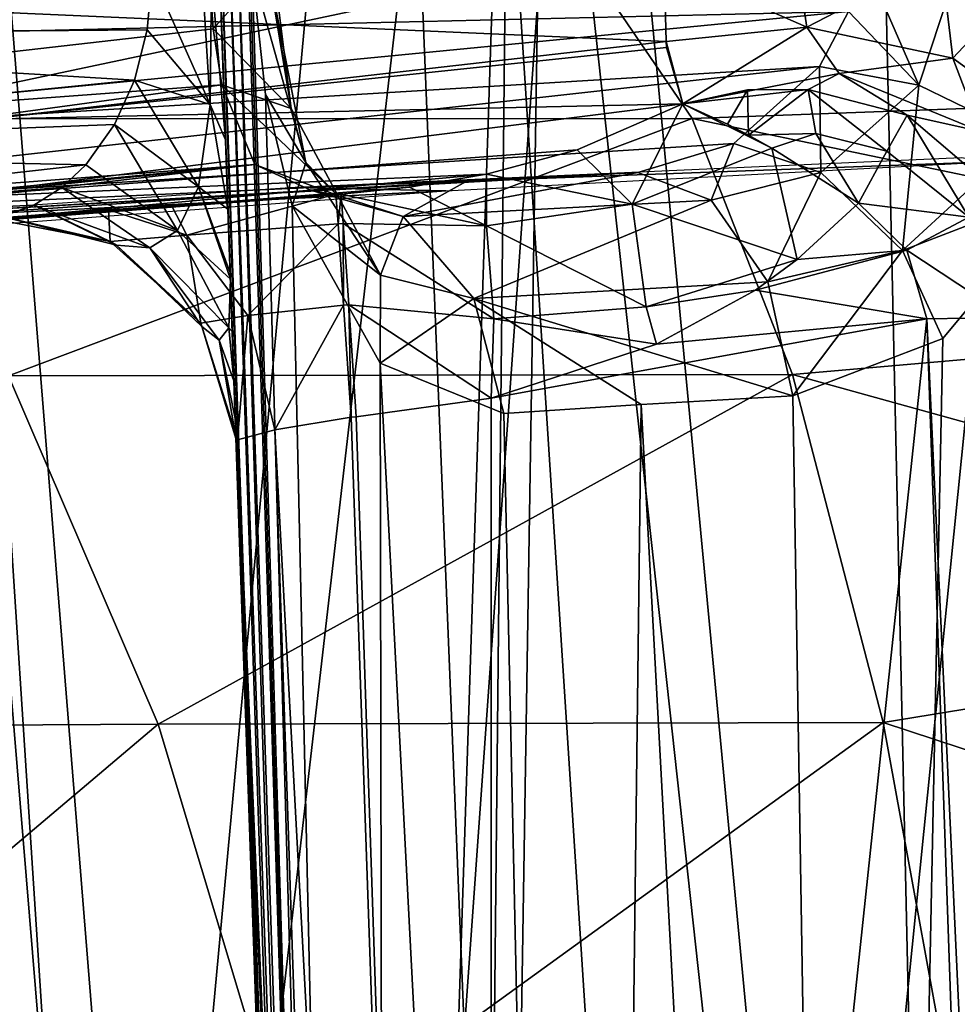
# Model space of a CAD drawing. Header units: millimetres. Extents: x -198 to 325, y 0 to 239.
# Tile 101 of 256: x -8.55 to -4.51, y 68.87 to 73.12. Entities that reach past the tile are written whole.
import ezdxf

# ---------------------------------------------------------------- set-up
doc = ezdxf.new("R2010")
doc.units = ezdxf.units.MM
doc.header["$LTSCALE"] = 65.185185
for name, color, linetype in [('1375', 7, 'CONTINUOUS'), ('1389', 7, 'CONTINUOUS'), ('1403', 7, 'CONTINUOUS'), ('1404', 7, 'CONTINUOUS'), ('1416', 7, 'CONTINUOUS'), ('1417', 7, 'CONTINUOUS'), ('1425', 7, 'CONTINUOUS'), ('1432', 7, 'CONTINUOUS'), ('1434', 7, 'CONTINUOUS'), ('1435', 7, 'CONTINUOUS'), ('1441', 7, 'CONTINUOUS'), ('1442', 7, 'CONTINUOUS'), ('1443', 7, 'CONTINUOUS'), ('1444', 7, 'CONTINUOUS'), ('1462', 7, 'CONTINUOUS'), ('1463', 7, 'CONTINUOUS'), ('1464', 7, 'CONTINUOUS'), ('1663', 7, 'CONTINUOUS'), ('1664', 7, 'CONTINUOUS'), ('1665', 7, 'CONTINUOUS'), ('1673', 7, 'CONTINUOUS'), ('1674', 7, 'CONTINUOUS'), ('1675', 7, 'CONTINUOUS'), ('1676', 7, 'CONTINUOUS'), ('1864', 7, 'CONTINUOUS'), ('1872', 7, 'CONTINUOUS'), ('1873', 7, 'CONTINUOUS'), ('1877', 7, 'CONTINUOUS'), ('1878', 7, 'CONTINUOUS'), ('1890', 7, 'CONTINUOUS'), ('1891', 7, 'CONTINUOUS'), ('1892', 7, 'CONTINUOUS')]:
    doc.layers.add(name, color=color, linetype=linetype)

msp = doc.modelspace()

# ---------------------------------------------------------------- linework, layer by layer
at = {"layer": '1375', "color": 7, "linetype": 'CONTINUOUS'}
for points in [[(-6.9659, 76.9501, -19.5688), (-3.8984, 77.0648, -20.3987), (-6.0881, 55.346, -20.6113), (-6.9659, 76.9501, -19.5688)], [(-6.0881, 55.346, -20.6113), (-3.8984, 77.0648, -20.3987), (-3.0669, 55.6492, -21.2616), (-6.0881, 55.346, -20.6113)], [(-9.876, 76.7789, -18.2801), (-6.9659, 76.9501, -19.5688), (-9.0152, 54.8407, -19.5277), (-9.876, 76.7789, -18.2801)], [(-9.0152, 54.8407, -19.5277), (-6.9659, 76.9501, -19.5688), (-6.0881, 55.346, -20.6113), (-9.0152, 54.8407, -19.5277)]]:
    msp.add_3dface(points, dxfattribs=at)
at = {"layer": '1389', "color": 7, "linetype": 'CONTINUOUS'}
for points in [[(-2.0667, 73.4066, 34.2856), (-6.1119, 73.3719, 33.5805), (-1.9229, 72.8311, 31.95), (-2.0667, 73.4066, 34.2856)], [(-9.3152, 72.692, 30.1735), (-6.1119, 73.3719, 33.5805), (-10.0773, 73.3713, 32.5861), (-9.3152, 72.692, 30.1735)], [(-5.65, 72.6942, 31.0958), (-6.1119, 73.3719, 33.5805), (-9.3152, 72.692, 30.1735), (-5.65, 72.6942, 31.0958)], [(-6.1119, 73.3719, 33.5805), (-5.65, 72.6942, 31.0958), (-1.9229, 72.8311, 31.95), (-6.1119, 73.3719, 33.5805)], [(-1.9229, 72.8311, 31.95), (-5.65, 72.6942, 31.0958), (-1.7867, 71.8883, 29.7366), (-1.9229, 72.8311, 31.95)], [(-8.6004, 71.583, 27.9105), (-5.65, 72.6942, 31.0958), (-9.3152, 72.692, 30.1735), (-8.6004, 71.583, 27.9105)], [(-5.2166, 71.5878, 28.7647), (-5.65, 72.6942, 31.0958), (-8.6004, 71.583, 27.9105), (-5.2166, 71.5878, 28.7647)], [(-5.65, 72.6942, 31.0958), (-5.2166, 71.5878, 28.7647), (-1.7867, 71.8883, 29.7366), (-5.65, 72.6942, 31.0958)], [(-1.7867, 71.8883, 29.7366), (-5.2166, 71.5878, 28.7647), (-1.6615, 70.6026, 27.7024), (-1.7867, 71.8883, 29.7366)], [(-10.9434, 70.0614, 24.6973), (-7.9545, 70.0779, 25.8659), (-8.6004, 71.583, 27.9105), (-10.9434, 70.0614, 24.6973)], [(-7.9545, 70.0779, 25.8659), (-5.2166, 71.5878, 28.7647), (-8.6004, 71.583, 27.9105), (-7.9545, 70.0779, 25.8659)], [(-4.825, 70.0861, 26.658), (-5.2166, 71.5878, 28.7647), (-7.9545, 70.0779, 25.8659), (-4.825, 70.0861, 26.658)], [(-5.2166, 71.5878, 28.7647), (-4.825, 70.0861, 26.658), (-1.6615, 70.6026, 27.7024), (-5.2166, 71.5878, 28.7647)], [(-1.6615, 70.6026, 27.7024), (-4.825, 70.0861, 26.658), (-1.5505, 69.0071, 25.8999), (-1.6615, 70.6026, 27.7024)], [(-10.9434, 70.0614, 24.6973), (-10.1766, 68.1977, 23.0127), (-7.9545, 70.0779, 25.8659), (-10.9434, 70.0614, 24.6973)], [(-10.1766, 68.1977, 23.0127), (-7.3974, 68.2228, 24.1022), (-7.9545, 70.0779, 25.8659), (-10.1766, 68.1977, 23.0127)], [(-7.3974, 68.2228, 24.1022), (-4.825, 70.0861, 26.658), (-7.9545, 70.0779, 25.8659), (-7.3974, 68.2228, 24.1022)], [(-4.487, 68.235, 24.84), (-4.825, 70.0861, 26.658), (-7.3974, 68.2228, 24.1022), (-4.487, 68.235, 24.84)], [(-4.825, 70.0861, 26.658), (-4.487, 68.235, 24.84), (-1.5505, 69.0071, 25.8999), (-4.825, 70.0861, 26.658)]]:
    msp.add_3dface(points, dxfattribs=at)
at = {"layer": '1403', "color": 7, "linetype": 'CONTINUOUS'}
for points in [[(-3.3925, 74.595, -18.5412), (-4.8419, 74.5549, -18.2179), (-4.4899, 58.67, -18.8526), (-3.3925, 74.595, -18.5412)], [(-4.8419, 74.5549, -18.2179), (-6.223, 74.5038, -17.7954), (-4.4899, 58.67, -18.8526), (-4.8419, 74.5549, -18.2179)], [(-6.223, 74.5038, -17.7954), (-8.6887, 74.3792, -16.7351), (-7.3849, 58.197, -17.9347), (-6.223, 74.5038, -17.7954)], [(-4.4899, 58.67, -18.8526), (-6.223, 74.5038, -17.7954), (-7.3849, 58.197, -17.9347), (-4.4899, 58.67, -18.8526)], [(-7.3849, 58.197, -17.9347), (-8.6887, 74.3792, -16.7351), (-10.0323, 57.5206, -16.6259), (-7.3849, 58.197, -17.9347)]]:
    msp.add_3dface(points, dxfattribs=at)
at = {"layer": '1404', "color": 7, "linetype": 'CONTINUOUS'}
for points in [[(-4.1087, 74.5298, 19.2745), (-4.9229, 50.4568, 19.1199), (-6.4722, 74.4268, 18.5504), (-4.1087, 74.5298, 19.2745)], [(-2.5343, 60.1807, 19.5789), (-4.9229, 50.4568, 19.1199), (-4.1087, 74.5298, 19.2745), (-2.5343, 60.1807, 19.5789)], [(-6.4722, 74.4268, 18.5504), (-7.2604, 50.4502, 18.3539), (-8.8124, 74.2811, 17.4611), (-6.4722, 74.4268, 18.5504)], [(-4.9229, 50.4568, 19.1199), (-7.2604, 50.4502, 18.3539), (-6.4722, 74.4268, 18.5504), (-4.9229, 50.4568, 19.1199)], [(-7.2604, 50.4502, 18.3539), (-9.5836, 50.4409, 17.2429), (-8.8124, 74.2811, 17.4611), (-7.2604, 50.4502, 18.3539)]]:
    msp.add_3dface(points, dxfattribs=at)
at = {"layer": '1416', "color": 7, "linetype": 'CONTINUOUS'}
for points in [[(-7.7237, 74.3242, -3.3762), (-7.388, 64.711, -3.3008), (-7.7234, 74.3158, 0.5126), (-7.7237, 74.3242, -3.3762)], [(-7.388, 64.711, -3.3008), (-7.7231, 74.3069, 4.4281), (-7.7234, 74.3158, 0.5126), (-7.388, 64.711, -3.3008)], [(-7.6879, 73.2977, 4.4677), (-7.7231, 74.3069, 4.4281), (-7.388, 64.711, -3.3008), (-7.6879, 73.2977, 4.4677)], [(-7.6635, 72.6015, 4.6725), (-7.6879, 73.2977, 4.4677), (-7.388, 64.711, -3.3008), (-7.6635, 72.6015, 4.6725)], [(-7.6531, 72.3025, 4.8834), (-7.6635, 72.6015, 4.6725), (-7.388, 64.711, -3.3008), (-7.6531, 72.3025, 4.8834)], [(-7.6435, 72.0271, 5.1651), (-7.6531, 72.3025, 4.8834), (-7.388, 64.711, -3.3008), (-7.6435, 72.0271, 5.1651)], [(-7.6425, 71.9999, 5.1988), (-7.6435, 72.0271, 5.1651), (-7.388, 64.711, -3.3008), (-7.6425, 71.9999, 5.1988)], [(-7.6347, 71.7747, 5.5288), (-7.6425, 71.9999, 5.1988), (-7.388, 64.711, -3.3008), (-7.6347, 71.7747, 5.5288)], [(-7.6272, 71.5606, 5.9728), (-7.6347, 71.7747, 5.5288), (-7.388, 64.711, -3.3008), (-7.6272, 71.5606, 5.9728)], [(-7.6215, 71.3981, 6.5021), (-7.6272, 71.5606, 5.9728), (-7.388, 64.711, -3.3008), (-7.6215, 71.3981, 6.5021)], [(-7.6184, 71.3082, 7.1187), (-7.6215, 71.3981, 6.5021), (-7.388, 64.711, -3.3008), (-7.6184, 71.3082, 7.1187)], [(-7.0169, 54.0826, 6.5172), (-7.6184, 71.3082, 7.1187), (-7.0169, 54.0826, -3.2153), (-7.0169, 54.0826, 6.5172)], [(-7.0169, 54.0826, -3.2153), (-7.6184, 71.3082, 7.1187), (-7.388, 64.711, -3.3008), (-7.0169, 54.0826, -3.2153)]]:
    msp.add_3dface(points, dxfattribs=at)
at = {"layer": '1417', "color": 7, "linetype": 'CONTINUOUS'}
for points in [[(-7.3392, 64.717, -3.5167), (-7.6771, 74.3355, -3.5878), (-7.6378, 74.3387, -3.6711), (-7.3392, 64.717, -3.5167)], [(-7.5976, 74.342, -3.7539), (-6.9653, 54.0826, -3.4364), (-7.6378, 74.3387, -3.6711), (-7.5976, 74.342, -3.7539)], [(-6.9653, 54.0826, -3.4364), (-7.3392, 64.717, -3.5167), (-7.6378, 74.3387, -3.6711), (-6.9653, 54.0826, -3.4364)], [(-7.573, 73.8363, -3.7637), (-6.9653, 54.0826, -3.4364), (-7.5976, 74.342, -3.7539), (-7.573, 73.8363, -3.7637)], [(-7.5484, 73.33, -3.7734), (-6.9653, 54.0826, -3.4364), (-7.573, 73.8363, -3.7637), (-7.5484, 73.33, -3.7734)], [(-7.4913, 72.7978, -3.845), (-6.9653, 54.0826, -3.4364), (-7.5484, 73.33, -3.7734), (-7.4913, 72.7978, -3.845)], [(-7.3756, 72.3173, -4.0275), (-6.9653, 54.0826, -3.4364), (-7.4913, 72.7978, -3.845), (-7.3756, 72.3173, -4.0275)], [(-3.5549, 54.0826, -6.9055), (-4.9305, 54.0826, -6.0012), (-4.0206, 72.4018, -7.3828), (-3.5549, 54.0826, -6.9055)], [(-4.0206, 72.4018, -7.3828), (-4.9305, 54.0826, -6.0012), (-4.567, 71.7441, -7.0305), (-4.0206, 72.4018, -7.3828)], [(-6.9957, 71.6368, -4.6133), (-6.9653, 54.0826, -3.4364), (-7.3756, 72.3173, -4.0275), (-6.9957, 71.6368, -4.6133)], [(-4.567, 71.7441, -7.0305), (-4.9305, 54.0826, -6.0012), (-5.2146, 71.4962, -6.5535), (-4.567, 71.7441, -7.0305)], [(-6.0846, 54.0826, -4.8272), (-6.9653, 54.0826, -3.4364), (-6.9957, 71.6368, -4.6133), (-6.0846, 54.0826, -4.8272)], [(-6.4619, 71.4199, -5.3234), (-6.0846, 54.0826, -4.8272), (-6.9957, 71.6368, -4.6133), (-6.4619, 71.4199, -5.3234)], [(-5.2146, 71.4962, -6.5535), (-4.9305, 54.0826, -6.0012), (-5.8701, 71.4584, -5.9715), (-5.2146, 71.4962, -6.5535)], [(-5.8701, 71.4584, -5.9715), (-6.0846, 54.0826, -4.8272), (-6.4619, 71.4199, -5.3234), (-5.8701, 71.4584, -5.9715)], [(-4.9305, 54.0826, -6.0012), (-6.0846, 54.0826, -4.8272), (-5.8701, 71.4584, -5.9715), (-4.9305, 54.0826, -6.0012)]]:
    msp.add_3dface(points, dxfattribs=at)
at = {"layer": '1425', "color": 7, "linetype": 'CONTINUOUS'}
for points in [[(-4.7232, 72.1254, 7.6469), (-4.9317, 72.3284, 7.654), (-5.1956, 72.0843, 7.6455), (-4.7232, 72.1254, 7.6469)], [(-4.6363, 71.8292, 7.6366), (-4.7232, 72.1254, 7.6469), (-5.376, 71.9527, 7.6409), (-4.6363, 71.8292, 7.6366)], [(-5.376, 71.9527, 7.6409), (-4.7232, 72.1254, 7.6469), (-5.1956, 72.0843, 7.6455), (-5.376, 71.9527, 7.6409)], [(-5.8033, 71.7187, 7.6327), (-4.6363, 71.8292, 7.6366), (-5.376, 71.9527, 7.6409), (-5.8033, 71.7187, 7.6327)], [(-6.5172, 54.0826, 7.0169), (-4.6363, 71.8292, 7.6366), (-6.5177, 71.4858, 7.6246), (-6.5172, 54.0826, 7.0169)], [(-6.5177, 71.4858, 7.6246), (-4.6363, 71.8292, 7.6366), (-5.8033, 71.7187, 7.6327), (-6.5177, 71.4858, 7.6246)], [(-4.0165, 54.0826, 7.0169), (-4.6363, 71.8292, 7.6366), (-6.5172, 54.0826, 7.0169), (-4.0165, 54.0826, 7.0169)], [(-7.1002, 71.4048, 7.6218), (-6.5172, 54.0826, 7.0169), (-6.5177, 71.4858, 7.6246), (-7.1002, 71.4048, 7.6218)], [(-7.122, 71.4034, 7.6217), (-6.5172, 54.0826, 7.0169), (-7.1002, 71.4048, 7.6218), (-7.122, 71.4034, 7.6217)]]:
    msp.add_3dface(points, dxfattribs=at)
at = {"layer": '1432', "color": 7, "linetype": 'CONTINUOUS'}
msp.add_3dface([(-11.0617, 74.0417, 8.2005), (-7.9811, 73.3151, 5.1738), (-11.1857, 73.0535, 8.3978), (-11.0617, 74.0417, 8.2005)], dxfattribs=at)
at = {"layer": '1434', "color": 7, "linetype": 'CONTINUOUS'}
for points in [[(-11.0918, 73.0114, -13.8766), (-11.0502, 73.6308, -13.8809), (-8.1157, 74.4406, -11.0065), (-11.0918, 73.0114, -13.8766)], [(-11.0918, 73.0114, -13.8766), (-8.1157, 74.4406, -11.0065), (-7.8564, 73.2592, -10.6596), (-11.0918, 73.0114, -13.8766)]]:
    msp.add_3dface(points, dxfattribs=at)
at = {"layer": '1435', "color": 7, "linetype": 'CONTINUOUS'}
for points in [[(-5.8843, 72.4602, -7.3345), (-6.6244, 72.422, -6.683), (-8.7845, 72.2945, -10.2455), (-5.8843, 72.4602, -7.3345)], [(-6.6244, 72.422, -6.683), (-7.2926, 72.3832, -5.9574), (-8.7845, 72.2945, -10.2455), (-6.6244, 72.422, -6.683)], [(-8.7845, 72.2945, -10.2455), (-7.2926, 72.3832, -5.9574), (-10.1791, 72.1859, -8.8817), (-8.7845, 72.2945, -10.2455)], [(-9.2323, 72.2085, 10.697), (-7.1869, 72.3664, 8.6228), (-7.1649, 72.3678, 8.6228), (-9.2323, 72.2085, 10.697)], [(-7.8973, 72.3183, 8.4439), (-7.1869, 72.3664, 8.6228), (-9.2323, 72.2085, 10.697), (-7.8973, 72.3183, 8.4439)], [(-8.1693, 72.299, 8.2607), (-7.8973, 72.3183, 8.4439), (-9.2323, 72.2085, 10.697), (-8.1693, 72.299, 8.2607)], [(-8.4085, 72.2816, 8.002), (-8.1693, 72.299, 8.2607), (-9.2323, 72.2085, 10.697), (-8.4085, 72.2816, 8.002)], [(-8.6754, 72.2627, 7.3635), (-8.4085, 72.2816, 8.002), (-9.2323, 72.2085, 10.697), (-8.6754, 72.2627, 7.3635)]]:
    msp.add_3dface(points, dxfattribs=at)
at = {"layer": '1441', "color": 7, "linetype": 'CONTINUOUS'}
for points in [[(-11.0918, 73.0114, -13.8766), (-7.8564, 73.2592, -10.6596), (-4.9753, 73.1561, -7.7199), (-11.0918, 73.0114, -13.8766)], [(-11.0918, 73.0114, -13.8766), (-4.9753, 73.1561, -7.7199), (-11.2645, 72.5453, -13.8521), (-11.0918, 73.0114, -13.8766)], [(-4.9753, 73.1561, -7.7199), (-5.0998, 72.9183, -7.682), (-11.2645, 72.5453, -13.8521), (-4.9753, 73.1561, -7.7199)], [(-5.0998, 72.9183, -7.682), (-5.4697, 72.5865, -7.5494), (-11.5933, 72.1983, -13.712), (-5.0998, 72.9183, -7.682)], [(-11.2645, 72.5453, -13.8521), (-5.0998, 72.9183, -7.682), (-11.5933, 72.1983, -13.712), (-11.2645, 72.5453, -13.8521)], [(-5.4697, 72.5865, -7.5494), (-5.8843, 72.4602, -7.3345), (-11.5933, 72.1983, -13.712), (-5.4697, 72.5865, -7.5494)], [(-5.8843, 72.4602, -7.3345), (-8.7845, 72.2945, -10.2455), (-11.5933, 72.1983, -13.712), (-5.8843, 72.4602, -7.3345)]]:
    msp.add_3dface(points, dxfattribs=at)
at = {"layer": '1442', "color": 7, "linetype": 'CONTINUOUS'}
for points in [[(-7.7361, 73.3474, -4.9264), (-10.6555, 73.1544, -7.8601), (-13.8485, 72.3816, -11.2917), (-7.7361, 73.3474, -4.9264)], [(-7.7174, 73.0806, -4.9793), (-7.7361, 73.3474, -4.9264), (-13.8485, 72.3816, -11.2917), (-7.7174, 73.0806, -4.9793)], [(-7.6799, 72.8389, -5.1081), (-7.7174, 73.0806, -4.9793), (-13.8485, 72.3816, -11.2917), (-7.6799, 72.8389, -5.1081)], [(-13.6868, 72.0234, -11.6589), (-7.6799, 72.8389, -5.1081), (-13.8485, 72.3816, -11.2917), (-13.6868, 72.0234, -11.6589)], [(-7.5373, 72.4948, -5.5058), (-7.6799, 72.8389, -5.1081), (-13.6868, 72.0234, -11.6589), (-7.5373, 72.4948, -5.5058)], [(-13.5467, 71.9231, -11.887), (-7.5373, 72.4948, -5.5058), (-13.6868, 72.0234, -11.6589), (-13.5467, 71.9231, -11.887)], [(-13.3702, 71.9006, -12.1192), (-7.5373, 72.4948, -5.5058), (-13.5467, 71.9231, -11.887), (-13.3702, 71.9006, -12.1192)], [(-13.3702, 71.9006, -12.1192), (-10.1791, 72.1859, -8.8817), (-7.5373, 72.4948, -5.5058), (-13.3702, 71.9006, -12.1192)], [(-10.1791, 72.1859, -8.8817), (-7.2926, 72.3832, -5.9574), (-7.5373, 72.4948, -5.5058), (-10.1791, 72.1859, -8.8817)]]:
    msp.add_3dface(points, dxfattribs=at)
at = {"layer": '1443', "color": 7, "linetype": 'CONTINUOUS'}
for points in [[(-11.1857, 73.0535, 8.3978), (-7.9811, 73.3151, 5.1738), (-8.0014, 73.0762, 5.2522), (-11.1857, 73.0535, 8.3978)], [(-11.2234, 73.0498, 8.4357), (-11.1857, 73.0535, 8.3978), (-8.0014, 73.0762, 5.2522), (-11.2234, 73.0498, 8.4357)], [(-8.0569, 72.8598, 5.4347), (-11.2234, 73.0498, 8.4357), (-8.0014, 73.0762, 5.2522), (-8.0569, 72.8598, 5.4347)], [(-11.2234, 73.0498, 8.4357), (-8.0569, 72.8598, 5.4347), (-11.0825, 72.5554, 8.5241), (-11.2234, 73.0498, 8.4357)], [(-8.0569, 72.8598, 5.4347), (-8.1437, 72.6673, 5.7083), (-11.0825, 72.5554, 8.5241), (-8.0569, 72.8598, 5.4347)], [(-8.1437, 72.6673, 5.7083), (-8.2671, 72.4939, 6.0893), (-11.0825, 72.5554, 8.5241), (-8.1437, 72.6673, 5.7083)], [(-11.0825, 72.5554, 8.5241), (-8.2671, 72.4939, 6.0893), (-10.7891, 72.2097, 8.7816), (-11.0825, 72.5554, 8.5241)], [(-8.2671, 72.4939, 6.0893), (-8.3701, 72.3966, 6.4037), (-10.7891, 72.2097, 8.7816), (-8.2671, 72.4939, 6.0893)], [(-8.3701, 72.3966, 6.4037), (-8.4906, 72.3197, 6.7691), (-10.7891, 72.2097, 8.7816), (-8.3701, 72.3966, 6.4037)], [(-8.4906, 72.3197, 6.7691), (-8.6292, 72.2709, 7.1858), (-10.7891, 72.2097, 8.7816), (-8.4906, 72.3197, 6.7691)]]:
    msp.add_3dface(points, dxfattribs=at)
at = {"layer": '1444', "color": 7, "linetype": 'CONTINUOUS'}
for points in [[(-5.7707, 73.3607, 8.5814), (-8.6157, 73.1523, 11.411), (-5.7615, 73.0263, 8.4623), (-5.7707, 73.3607, 8.5814)], [(-8.6157, 73.1523, 11.411), (-8.7013, 72.6913, 11.2978), (-5.7615, 73.0263, 8.4623), (-8.6157, 73.1523, 11.411)], [(-5.7615, 73.0263, 8.4623), (-8.7013, 72.6913, 11.2978), (-5.7597, 73.0009, 8.4443), (-5.7615, 73.0263, 8.4623)], [(-8.7013, 72.6913, 11.2978), (-5.6893, 72.7578, 8.1388), (-5.7597, 73.0009, 8.4443), (-8.7013, 72.6913, 11.2978)], [(-6.1452, 72.559, 8.2862), (-5.6893, 72.7578, 8.1388), (-8.9259, 72.3502, 11.0416), (-6.1452, 72.559, 8.2862)], [(-8.9259, 72.3502, 11.0416), (-5.6893, 72.7578, 8.1388), (-8.7013, 72.6913, 11.2978), (-8.9259, 72.3502, 11.0416)], [(-6.5374, 72.4534, 8.4148), (-6.1452, 72.559, 8.2862), (-8.9259, 72.3502, 11.0416), (-6.5374, 72.4534, 8.4148)], [(-6.5374, 72.4534, 8.4148), (-9.2323, 72.2085, 10.697), (-6.8693, 72.3968, 8.5245), (-6.5374, 72.4534, 8.4148)], [(-9.2323, 72.2085, 10.697), (-6.5374, 72.4534, 8.4148), (-8.9259, 72.3502, 11.0416), (-9.2323, 72.2085, 10.697)], [(-9.2323, 72.2085, 10.697), (-7.1649, 72.3678, 8.6228), (-6.8693, 72.3968, 8.5245), (-9.2323, 72.2085, 10.697)]]:
    msp.add_3dface(points, dxfattribs=at)
at = {"layer": '1462', "color": 7, "linetype": 'CONTINUOUS'}
for points in [[(-4.6363, 71.8292, 7.6366), (-3.8149, 54.077, 7.059), (-4.2831, 71.8351, 7.7831), (-4.6363, 71.8292, 7.6366)], [(-4.6363, 71.8292, 7.6366), (-4.0165, 54.0826, 7.0169), (-3.8149, 54.077, 7.059), (-4.6363, 71.8292, 7.6366)]]:
    msp.add_3dface(points, dxfattribs=at)
at = {"layer": '1463', "color": 7, "linetype": 'CONTINUOUS'}
for points in [[(-7.388, 64.711, -3.3008), (-7.7237, 74.3242, -3.3762), (-7.7128, 74.3281, -3.4806), (-7.388, 64.711, -3.3008)], [(-7.6771, 74.3355, -3.5878), (-7.0038, 54.0821, -3.3288), (-7.7128, 74.3281, -3.4806), (-7.6771, 74.3355, -3.5878)], [(-7.0169, 54.0826, -3.2153), (-7.388, 64.711, -3.3008), (-7.7128, 74.3281, -3.4806), (-7.0169, 54.0826, -3.2153)], [(-7.0038, 54.0821, -3.3288), (-7.0169, 54.0826, -3.2153), (-7.7128, 74.3281, -3.4806), (-7.0038, 54.0821, -3.3288)], [(-7.6771, 74.3355, -3.5878), (-7.3392, 64.717, -3.5167), (-7.0038, 54.0821, -3.3288), (-7.6771, 74.3355, -3.5878)]]:
    msp.add_3dface(points, dxfattribs=at)
at = {"layer": '1464', "color": 7, "linetype": 'CONTINUOUS'}
for points in [[(-6.5172, 54.0826, 7.0169), (-7.122, 71.4034, 7.6217), (-7.4504, 71.3499, 7.4952), (-6.5172, 54.0826, 7.0169)], [(-7.4504, 71.3499, 7.4952), (-7.6117, 71.3058, 7.1995), (-6.8703, 54.0753, 6.8703), (-7.4504, 71.3499, 7.4952)], [(-6.5172, 54.0826, 7.0169), (-7.4504, 71.3499, 7.4952), (-6.8703, 54.0753, 6.8703), (-6.5172, 54.0826, 7.0169)], [(-7.6184, 71.3082, 7.1187), (-7.0169, 54.0826, 6.5172), (-6.8703, 54.0753, 6.8703), (-7.6184, 71.3082, 7.1187)], [(-7.6184, 71.3082, 7.1187), (-6.8703, 54.0753, 6.8703), (-7.6167, 71.3048, 7.1586), (-7.6184, 71.3082, 7.1187)], [(-6.8703, 54.0753, 6.8703), (-7.6117, 71.3058, 7.1995), (-7.6167, 71.3048, 7.1586), (-6.8703, 54.0753, 6.8703)]]:
    msp.add_3dface(points, dxfattribs=at)
at = {"layer": '1663', "color": 7, "linetype": 'CONTINUOUS'}
for points in [[(-4.9753, 73.1561, -7.7199), (-4.9247, 73.4204, -7.7398), (-4.6707, 72.8371, -7.3923), (-4.9753, 73.1561, -7.7199)], [(-4.9247, 73.4204, -7.7398), (-4.4782, 73.4231, -7.4818), (-4.6707, 72.8371, -7.3923), (-4.9247, 73.4204, -7.7398)], [(-4.6707, 72.8371, -7.3923), (-4.4782, 73.4231, -7.4818), (-4.2092, 72.6138, -7.3324), (-4.6707, 72.8371, -7.3923)], [(-5.0998, 72.9183, -7.682), (-4.9753, 73.1561, -7.7199), (-4.6707, 72.8371, -7.3923), (-5.0998, 72.9183, -7.682)], [(-5.4697, 72.5865, -7.5494), (-5.0998, 72.9183, -7.682), (-5.0948, 72.46, -7.2058), (-5.4697, 72.5865, -7.5494)], [(-5.0948, 72.46, -7.2058), (-5.0998, 72.9183, -7.682), (-4.6707, 72.8371, -7.3923), (-5.0948, 72.46, -7.2058)], [(-5.0948, 72.46, -7.2058), (-4.6707, 72.8371, -7.3923), (-4.7419, 72.1244, -7.0347), (-5.0948, 72.46, -7.2058)], [(-4.7419, 72.1244, -7.0347), (-4.6707, 72.8371, -7.3923), (-4.2092, 72.6138, -7.3324), (-4.7419, 72.1244, -7.0347)], [(-5.8843, 72.4602, -7.3345), (-5.4697, 72.5865, -7.5494), (-5.5678, 72.3418, -6.945), (-5.8843, 72.4602, -7.3345)], [(-5.5678, 72.3418, -6.945), (-5.4697, 72.5865, -7.5494), (-5.0948, 72.46, -7.2058), (-5.5678, 72.3418, -6.945)], [(-4.0206, 72.4018, -7.3828), (-4.7419, 72.1244, -7.0347), (-4.2092, 72.6138, -7.3324), (-4.0206, 72.4018, -7.3828)], [(-5.5678, 72.3418, -6.945), (-5.0948, 72.46, -7.2058), (-5.3227, 71.9887, -6.6591), (-5.5678, 72.3418, -6.945)], [(-5.3227, 71.9887, -6.6591), (-5.0948, 72.46, -7.2058), (-4.7419, 72.1244, -7.0347), (-5.3227, 71.9887, -6.6591)], [(-4.0206, 72.4018, -7.3828), (-4.567, 71.7441, -7.0305), (-4.7419, 72.1244, -7.0347), (-4.0206, 72.4018, -7.3828)], [(-5.2146, 71.4962, -6.5535), (-5.3227, 71.9887, -6.6591), (-4.7419, 72.1244, -7.0347), (-5.2146, 71.4962, -6.5535)], [(-4.567, 71.7441, -7.0305), (-5.2146, 71.4962, -6.5535), (-4.7419, 72.1244, -7.0347), (-4.567, 71.7441, -7.0305)]]:
    msp.add_3dface(points, dxfattribs=at)
at = {"layer": '1664', "color": 7, "linetype": 'CONTINUOUS'}
for points in [[(-6.6244, 72.422, -6.683), (-5.8843, 72.4602, -7.3345), (-6.8969, 72.2704, -5.638), (-6.6244, 72.422, -6.683)], [(-5.8843, 72.4602, -7.3345), (-5.5678, 72.3418, -6.945), (-6.8969, 72.2704, -5.638), (-5.8843, 72.4602, -7.3345)], [(-7.2926, 72.3832, -5.9574), (-6.6244, 72.422, -6.683), (-6.8969, 72.2704, -5.638), (-7.2926, 72.3832, -5.9574)], [(-6.8969, 72.2704, -5.638), (-5.5678, 72.3418, -6.945), (-6.5923, 71.9169, -5.4055), (-6.8969, 72.2704, -5.638)], [(-5.5678, 72.3418, -6.945), (-5.3227, 71.9887, -6.6591), (-6.5923, 71.9169, -5.4055), (-5.5678, 72.3418, -6.945)], [(-5.3227, 71.9887, -6.6591), (-5.2146, 71.4962, -6.5535), (-6.5923, 71.9169, -5.4055), (-5.3227, 71.9887, -6.6591)], [(-5.2146, 71.4962, -6.5535), (-5.8701, 71.4584, -5.9715), (-6.5923, 71.9169, -5.4055), (-5.2146, 71.4962, -6.5535)], [(-5.8701, 71.4584, -5.9715), (-6.4619, 71.4199, -5.3234), (-6.5923, 71.9169, -5.4055), (-5.8701, 71.4584, -5.9715)]]:
    msp.add_3dface(points, dxfattribs=at)
at = {"layer": '1665', "color": 7, "linetype": 'CONTINUOUS'}
for points in [[(-7.7361, 73.3474, -4.9264), (-7.7174, 73.0806, -4.9793), (-7.4768, 73.35, -4.4748), (-7.7361, 73.3474, -4.9264)], [(-7.4768, 73.35, -4.4748), (-7.7174, 73.0806, -4.9793), (-7.3804, 72.7377, -4.6886), (-7.4768, 73.35, -4.4748)], [(-7.4566, 73.3488, -4.38), (-7.3804, 72.7377, -4.6886), (-7.4794, 73.3377, -3.9536), (-7.4566, 73.3488, -4.38)], [(-7.4768, 73.35, -4.4748), (-7.3804, 72.7377, -4.6886), (-7.4566, 73.3488, -4.38), (-7.4768, 73.35, -4.4748)], [(-7.5484, 73.33, -3.7734), (-7.4794, 73.3377, -3.9536), (-7.3173, 72.5033, -4.2271), (-7.5484, 73.33, -3.7734)], [(-7.4913, 72.7978, -3.845), (-7.5484, 73.33, -3.7734), (-7.3173, 72.5033, -4.2271), (-7.4913, 72.7978, -3.845)], [(-7.4794, 73.3377, -3.9536), (-7.3804, 72.7377, -4.6886), (-7.3173, 72.5033, -4.2271), (-7.4794, 73.3377, -3.9536)], [(-7.7174, 73.0806, -4.9793), (-7.6799, 72.8389, -5.1081), (-7.3804, 72.7377, -4.6886), (-7.7174, 73.0806, -4.9793)], [(-7.6799, 72.8389, -5.1081), (-7.5373, 72.4948, -5.5058), (-7.1789, 72.3615, -5.1456), (-7.6799, 72.8389, -5.1081)], [(-7.3804, 72.7377, -4.6886), (-7.6799, 72.8389, -5.1081), (-7.1789, 72.3615, -5.1456), (-7.3804, 72.7377, -4.6886)], [(-7.3756, 72.3173, -4.0275), (-7.4913, 72.7978, -3.845), (-7.3173, 72.5033, -4.2271), (-7.3756, 72.3173, -4.0275)], [(-7.3804, 72.7377, -4.6886), (-7.1789, 72.3615, -5.1456), (-7.3173, 72.5033, -4.2271), (-7.3804, 72.7377, -4.6886)], [(-7.3756, 72.3173, -4.0275), (-7.3173, 72.5033, -4.2271), (-6.9949, 72.0169, -4.8003), (-7.3756, 72.3173, -4.0275)], [(-7.3173, 72.5033, -4.2271), (-7.1789, 72.3615, -5.1456), (-6.9949, 72.0169, -4.8003), (-7.3173, 72.5033, -4.2271)], [(-7.5373, 72.4948, -5.5058), (-7.2926, 72.3832, -5.9574), (-7.1789, 72.3615, -5.1456), (-7.5373, 72.4948, -5.5058)], [(-7.2926, 72.3832, -5.9574), (-6.8969, 72.2704, -5.638), (-7.1789, 72.3615, -5.1456), (-7.2926, 72.3832, -5.9574)], [(-7.1789, 72.3615, -5.1456), (-6.8969, 72.2704, -5.638), (-6.9949, 72.0169, -4.8003), (-7.1789, 72.3615, -5.1456)], [(-6.9957, 71.6368, -4.6133), (-7.3756, 72.3173, -4.0275), (-6.9949, 72.0169, -4.8003), (-6.9957, 71.6368, -4.6133)], [(-6.8969, 72.2704, -5.638), (-6.5923, 71.9169, -5.4055), (-6.9949, 72.0169, -4.8003), (-6.8969, 72.2704, -5.638)], [(-6.5923, 71.9169, -5.4055), (-6.9957, 71.6368, -4.6133), (-6.9949, 72.0169, -4.8003), (-6.5923, 71.9169, -5.4055)], [(-6.4619, 71.4199, -5.3234), (-6.9957, 71.6368, -4.6133), (-6.5923, 71.9169, -5.4055), (-6.4619, 71.4199, -5.3234)]]:
    msp.add_3dface(points, dxfattribs=at)
at = {"layer": '1673', "color": 7, "linetype": 'CONTINUOUS'}
for points in [[(-8.0014, 73.0762, 5.2522), (-7.9811, 73.3151, 5.1738), (-7.7295, 72.7543, 4.9787), (-8.0014, 73.0762, 5.2522)], [(-7.9811, 73.3151, 5.1738), (-7.7643, 73.31, 4.8498), (-7.7295, 72.7543, 4.9787), (-7.9811, 73.3151, 5.1738)], [(-7.7643, 73.31, 4.8498), (-7.7242, 73.3068, 4.7333), (-7.7295, 72.7543, 4.9787), (-7.7643, 73.31, 4.8498)], [(-7.7242, 73.3068, 4.7333), (-7.6635, 72.6015, 4.6725), (-7.7295, 72.7543, 4.9787), (-7.7242, 73.3068, 4.7333)], [(-7.6879, 73.2977, 4.4677), (-7.6635, 72.6015, 4.6725), (-7.7242, 73.3068, 4.7333), (-7.6879, 73.2977, 4.4677)], [(-8.0569, 72.8598, 5.4347), (-8.0014, 73.0762, 5.2522), (-7.7295, 72.7543, 4.9787), (-8.0569, 72.8598, 5.4347)], [(-8.1437, 72.6673, 5.7083), (-8.0569, 72.8598, 5.4347), (-7.7805, 72.3992, 5.4662), (-8.1437, 72.6673, 5.7083)], [(-7.7805, 72.3992, 5.4662), (-8.0569, 72.8598, 5.4347), (-7.7295, 72.7543, 4.9787), (-7.7805, 72.3992, 5.4662)], [(-7.6531, 72.3025, 4.8834), (-7.7805, 72.3992, 5.4662), (-7.7295, 72.7543, 4.9787), (-7.6531, 72.3025, 4.8834)], [(-7.6635, 72.6015, 4.6725), (-7.6531, 72.3025, 4.8834), (-7.7295, 72.7543, 4.9787), (-7.6635, 72.6015, 4.6725)], [(-8.2671, 72.4939, 6.0893), (-8.1437, 72.6673, 5.7083), (-7.8705, 72.21, 6.0298), (-8.2671, 72.4939, 6.0893)], [(-7.8705, 72.21, 6.0298), (-8.1437, 72.6673, 5.7083), (-7.7805, 72.3992, 5.4662), (-7.8705, 72.21, 6.0298)], [(-8.3701, 72.3966, 6.4037), (-8.2671, 72.4939, 6.0893), (-7.8705, 72.21, 6.0298), (-8.3701, 72.3966, 6.4037)], [(-8.4906, 72.3197, 6.7691), (-8.3701, 72.3966, 6.4037), (-7.9908, 72.1356, 6.6079), (-8.4906, 72.3197, 6.7691)], [(-7.9908, 72.1356, 6.6079), (-8.3701, 72.3966, 6.4037), (-7.8705, 72.21, 6.0298), (-7.9908, 72.1356, 6.6079)], [(-7.6425, 71.9999, 5.1988), (-7.8705, 72.21, 6.0298), (-7.7805, 72.3992, 5.4662), (-7.6425, 71.9999, 5.1988)], [(-7.6531, 72.3025, 4.8834), (-7.6435, 72.0271, 5.1651), (-7.7805, 72.3992, 5.4662), (-7.6531, 72.3025, 4.8834)], [(-7.6435, 72.0271, 5.1651), (-7.6425, 71.9999, 5.1988), (-7.7805, 72.3992, 5.4662), (-7.6435, 72.0271, 5.1651)], [(-8.6292, 72.2709, 7.1858), (-8.4906, 72.3197, 6.7691), (-8.1346, 72.1469, 7.1763), (-8.6292, 72.2709, 7.1858)], [(-8.1346, 72.1469, 7.1763), (-8.4906, 72.3197, 6.7691), (-7.9908, 72.1356, 6.6079), (-8.1346, 72.1469, 7.1763)], [(-7.9908, 72.1356, 6.6079), (-7.8705, 72.21, 6.0298), (-7.6495, 71.7896, 5.8647), (-7.9908, 72.1356, 6.6079)], [(-7.8705, 72.21, 6.0298), (-7.6425, 71.9999, 5.1988), (-7.6495, 71.7896, 5.8647), (-7.8705, 72.21, 6.0298)], [(-8.1346, 72.1469, 7.1763), (-7.9908, 72.1356, 6.6079), (-7.7653, 71.795, 7.1518), (-8.1346, 72.1469, 7.1763)], [(-7.7653, 71.795, 7.1518), (-7.9908, 72.1356, 6.6079), (-7.6915, 71.7361, 6.5228), (-7.7653, 71.795, 7.1518)], [(-7.6915, 71.7361, 6.5228), (-7.9908, 72.1356, 6.6079), (-7.6495, 71.7896, 5.8647), (-7.6915, 71.7361, 6.5228)], [(-7.6425, 71.9999, 5.1988), (-7.6347, 71.7747, 5.5288), (-7.6495, 71.7896, 5.8647), (-7.6425, 71.9999, 5.1988)], [(-7.6184, 71.3082, 7.1187), (-7.7653, 71.795, 7.1518), (-7.6915, 71.7361, 6.5228), (-7.6184, 71.3082, 7.1187)], [(-7.6272, 71.5606, 5.9728), (-7.6915, 71.7361, 6.5228), (-7.6495, 71.7896, 5.8647), (-7.6272, 71.5606, 5.9728)], [(-7.6347, 71.7747, 5.5288), (-7.6272, 71.5606, 5.9728), (-7.6495, 71.7896, 5.8647), (-7.6347, 71.7747, 5.5288)], [(-7.6272, 71.5606, 5.9728), (-7.6215, 71.3981, 6.5021), (-7.6915, 71.7361, 6.5228), (-7.6272, 71.5606, 5.9728)], [(-7.6215, 71.3981, 6.5021), (-7.6184, 71.3082, 7.1187), (-7.6915, 71.7361, 6.5228), (-7.6215, 71.3981, 6.5021)]]:
    msp.add_3dface(points, dxfattribs=at)
at = {"layer": '1674', "color": 7, "linetype": 'CONTINUOUS'}
for points in [[(-8.6754, 72.2627, 7.3635), (-8.6292, 72.2709, 7.1858), (-8.1621, 72.1622, 7.2806), (-8.6754, 72.2627, 7.3635)], [(-8.6292, 72.2709, 7.1858), (-8.1346, 72.1469, 7.1763), (-8.1621, 72.1622, 7.2806), (-8.6292, 72.2709, 7.1858)], [(-8.1621, 72.1622, 7.2806), (-8.1346, 72.1469, 7.1763), (-7.771, 71.8104, 7.2203), (-8.1621, 72.1622, 7.2806)], [(-8.1346, 72.1469, 7.1763), (-7.7653, 71.795, 7.1518), (-7.771, 71.8104, 7.2203), (-8.1346, 72.1469, 7.1763)], [(-7.6184, 71.3082, 7.1187), (-7.6167, 71.3048, 7.1586), (-7.771, 71.8104, 7.2203), (-7.6184, 71.3082, 7.1187)], [(-7.7653, 71.795, 7.1518), (-7.6184, 71.3082, 7.1187), (-7.771, 71.8104, 7.2203), (-7.7653, 71.795, 7.1518)], [(-7.6167, 71.3048, 7.1586), (-7.6117, 71.3058, 7.1995), (-7.771, 71.8104, 7.2203), (-7.6167, 71.3048, 7.1586)]]:
    msp.add_3dface(points, dxfattribs=at)
at = {"layer": '1675', "color": 7, "linetype": 'CONTINUOUS'}
for points in [[(-7.1869, 72.3664, 8.6228), (-7.8973, 72.3183, 8.4439), (-7.8302, 72.1904, 7.8841), (-7.1869, 72.3664, 8.6228)], [(-7.1775, 72.2391, 8.1322), (-7.1869, 72.3664, 8.6228), (-7.8302, 72.1904, 7.8841), (-7.1775, 72.2391, 8.1322)], [(-8.1693, 72.299, 8.2607), (-8.4085, 72.2816, 8.002), (-8.1621, 72.1622, 7.2806), (-8.1693, 72.299, 8.2607)], [(-7.8973, 72.3183, 8.4439), (-8.1693, 72.299, 8.2607), (-7.8302, 72.1904, 7.8841), (-7.8973, 72.3183, 8.4439)], [(-8.1693, 72.299, 8.2607), (-8.1621, 72.1622, 7.2806), (-7.8302, 72.1904, 7.8841), (-8.1693, 72.299, 8.2607)], [(-8.4085, 72.2816, 8.002), (-8.6754, 72.2627, 7.3635), (-8.1621, 72.1622, 7.2806), (-8.4085, 72.2816, 8.002)], [(-7.5668, 71.8434, 7.6044), (-7.1775, 72.2391, 8.1322), (-7.8302, 72.1904, 7.8841), (-7.5668, 71.8434, 7.6044)], [(-7.1539, 71.888, 7.7672), (-7.1775, 72.2391, 8.1322), (-7.5668, 71.8434, 7.6044), (-7.1539, 71.888, 7.7672)], [(-8.1621, 72.1622, 7.2806), (-7.771, 71.8104, 7.2203), (-7.8302, 72.1904, 7.8841), (-8.1621, 72.1622, 7.2806)], [(-7.771, 71.8104, 7.2203), (-7.5668, 71.8434, 7.6044), (-7.8302, 72.1904, 7.8841), (-7.771, 71.8104, 7.2203)], [(-7.4504, 71.3499, 7.4952), (-7.1539, 71.888, 7.7672), (-7.5668, 71.8434, 7.6044), (-7.4504, 71.3499, 7.4952)], [(-7.4504, 71.3499, 7.4952), (-7.122, 71.4034, 7.6217), (-7.1539, 71.888, 7.7672), (-7.4504, 71.3499, 7.4952)], [(-7.771, 71.8104, 7.2203), (-7.6117, 71.3058, 7.1995), (-7.5668, 71.8434, 7.6044), (-7.771, 71.8104, 7.2203)], [(-7.6117, 71.3058, 7.1995), (-7.4504, 71.3499, 7.4952), (-7.5668, 71.8434, 7.6044), (-7.6117, 71.3058, 7.1995)]]:
    msp.add_3dface(points, dxfattribs=at)
at = {"layer": '1676', "color": 7, "linetype": 'CONTINUOUS'}
for points in [[(-5.6893, 72.7578, 8.1388), (-6.1452, 72.559, 8.2862), (-5.908, 72.324, 7.8516), (-5.6893, 72.7578, 8.1388)], [(-5.3054, 72.566, 7.7632), (-5.6893, 72.7578, 8.1388), (-5.908, 72.324, 7.8516), (-5.3054, 72.566, 7.7632)], [(-5.4967, 72.67, 7.9049), (-5.6893, 72.7578, 8.1388), (-5.3054, 72.566, 7.7632), (-5.4967, 72.67, 7.9049)], [(-5.4066, 72.6226, 7.8295), (-5.4967, 72.67, 7.9049), (-5.3054, 72.566, 7.7632), (-5.4066, 72.6226, 7.8295)], [(-6.1452, 72.559, 8.2862), (-6.5374, 72.4534, 8.4148), (-5.908, 72.324, 7.8516), (-6.1452, 72.559, 8.2862)], [(-5.1956, 72.0843, 7.6455), (-5.3054, 72.566, 7.7632), (-5.908, 72.324, 7.8516), (-5.1956, 72.0843, 7.6455)], [(-5.1956, 72.0843, 7.6455), (-4.9317, 72.3284, 7.654), (-5.3054, 72.566, 7.7632), (-5.1956, 72.0843, 7.6455)], [(-6.5374, 72.4534, 8.4148), (-6.8693, 72.3968, 8.5245), (-6.5366, 72.2298, 7.9776), (-6.5374, 72.4534, 8.4148)], [(-5.908, 72.324, 7.8516), (-6.5374, 72.4534, 8.4148), (-6.5366, 72.2298, 7.9776), (-5.908, 72.324, 7.8516)], [(-6.8693, 72.3968, 8.5245), (-7.1649, 72.3678, 8.6228), (-6.5366, 72.2298, 7.9776), (-6.8693, 72.3968, 8.5245)], [(-7.1649, 72.3678, 8.6228), (-7.1556, 72.2405, 8.1322), (-6.5366, 72.2298, 7.9776), (-7.1649, 72.3678, 8.6228)], [(-5.908, 72.324, 7.8516), (-6.5366, 72.2298, 7.9776), (-5.8487, 71.8807, 7.6524), (-5.908, 72.324, 7.8516)], [(-5.1956, 72.0843, 7.6455), (-5.908, 72.324, 7.8516), (-5.8487, 71.8807, 7.6524), (-5.1956, 72.0843, 7.6455)], [(-7.1556, 72.2405, 8.1322), (-7.132, 71.889, 7.767), (-6.505, 71.8285, 7.6938), (-7.1556, 72.2405, 8.1322)], [(-6.5366, 72.2298, 7.9776), (-7.1556, 72.2405, 8.1322), (-6.505, 71.8285, 7.6938), (-6.5366, 72.2298, 7.9776)], [(-5.8487, 71.8807, 7.6524), (-6.5366, 72.2298, 7.9776), (-6.505, 71.8285, 7.6938), (-5.8487, 71.8807, 7.6524)], [(-5.376, 71.9527, 7.6409), (-5.1956, 72.0843, 7.6455), (-5.8487, 71.8807, 7.6524), (-5.376, 71.9527, 7.6409)], [(-5.8033, 71.7187, 7.6327), (-5.376, 71.9527, 7.6409), (-5.8487, 71.8807, 7.6524), (-5.8033, 71.7187, 7.6327)], [(-7.1002, 71.4048, 7.6218), (-6.5177, 71.4858, 7.6246), (-7.132, 71.889, 7.767), (-7.1002, 71.4048, 7.6218)], [(-7.132, 71.889, 7.767), (-6.5177, 71.4858, 7.6246), (-6.505, 71.8285, 7.6938), (-7.132, 71.889, 7.767)], [(-5.8033, 71.7187, 7.6327), (-5.8487, 71.8807, 7.6524), (-6.505, 71.8285, 7.6938), (-5.8033, 71.7187, 7.6327)], [(-6.5177, 71.4858, 7.6246), (-5.8033, 71.7187, 7.6327), (-6.505, 71.8285, 7.6938), (-6.5177, 71.4858, 7.6246)]]:
    msp.add_3dface(points, dxfattribs=at)
at = {"layer": '1864', "color": 7, "linetype": 'CONTINUOUS'}
for points in [[(-7.1649, 72.3678, 8.6228), (-7.1869, 72.3664, 8.6228), (-7.1775, 72.2391, 8.1322), (-7.1649, 72.3678, 8.6228)], [(-7.1649, 72.3678, 8.6228), (-7.1775, 72.2391, 8.1322), (-7.1556, 72.2405, 8.1322), (-7.1649, 72.3678, 8.6228)], [(-7.1775, 72.2391, 8.1322), (-7.1539, 71.888, 7.7672), (-7.1556, 72.2405, 8.1322), (-7.1775, 72.2391, 8.1322)], [(-7.1556, 72.2405, 8.1322), (-7.1539, 71.888, 7.7672), (-7.132, 71.889, 7.767), (-7.1556, 72.2405, 8.1322)], [(-7.1539, 71.888, 7.7672), (-7.122, 71.4034, 7.6217), (-7.132, 71.889, 7.767), (-7.1539, 71.888, 7.7672)], [(-7.122, 71.4034, 7.6217), (-7.1002, 71.4048, 7.6218), (-7.132, 71.889, 7.767), (-7.122, 71.4034, 7.6217)]]:
    msp.add_3dface(points, dxfattribs=at)
at = {"layer": '1872', "color": 7, "linetype": 'CONTINUOUS'}
for points in [[(-5.2007, 73.3921, 8.3004), (-5.7707, 73.3607, 8.5814), (-5.1547, 73.0888, 8.2131), (-5.2007, 73.3921, 8.3004)], [(-4.5755, 73.3896, 8.4191), (-5.2007, 73.3921, 8.3004), (-5.1547, 73.0888, 8.2131), (-4.5755, 73.3896, 8.4191)], [(-5.7707, 73.3607, 8.5814), (-5.7615, 73.0263, 8.4623), (-5.1547, 73.0888, 8.2131), (-5.7707, 73.3607, 8.5814)], [(-4.5755, 73.3896, 8.4191), (-5.1547, 73.0888, 8.2131), (-4.5239, 72.9543, 8.3504), (-4.5755, 73.3896, 8.4191)], [(-4.1484, 73.3542, 8.8894), (-4.5755, 73.3896, 8.4191), (-4.5239, 72.9543, 8.3504), (-4.1484, 73.3542, 8.8894)], [(-4.1446, 72.68, 8.8122), (-4.1484, 73.3542, 8.8894), (-4.5239, 72.9543, 8.3504), (-4.1446, 72.68, 8.8122)], [(-5.7615, 73.0263, 8.4623), (-5.6893, 72.7578, 8.1388), (-5.1547, 73.0888, 8.2131), (-5.7615, 73.0263, 8.4623)], [(-5.6893, 72.7578, 8.1388), (-5.0153, 72.8888, 8.0608), (-5.1547, 73.0888, 8.2131), (-5.6893, 72.7578, 8.1388)], [(-5.1547, 73.0888, 8.2131), (-5.0153, 72.8888, 8.0608), (-4.5239, 72.9543, 8.3504), (-5.1547, 73.0888, 8.2131)], [(-5.6893, 72.7578, 8.1388), (-5.7615, 73.0263, 8.4623), (-5.7597, 73.0009, 8.4443), (-5.6893, 72.7578, 8.1388)], [(-5.0153, 72.8888, 8.0608), (-4.4038, 72.6374, 8.262), (-4.5239, 72.9543, 8.3504), (-5.0153, 72.8888, 8.0608)], [(-4.4038, 72.6374, 8.262), (-4.1446, 72.68, 8.8122), (-4.5239, 72.9543, 8.3504), (-4.4038, 72.6374, 8.262)]]:
    msp.add_3dface(points, dxfattribs=at)
at = {"layer": '1873', "color": 7, "linetype": 'CONTINUOUS'}
for points in [[(-5.0153, 72.8888, 8.0608), (-5.6893, 72.7578, 8.1388), (-5.1485, 72.8192, 7.9422), (-5.0153, 72.8888, 8.0608)], [(-4.7215, 72.7076, 7.9339), (-5.0153, 72.8888, 8.0608), (-5.1485, 72.8192, 7.9422), (-4.7215, 72.7076, 7.9339)], [(-4.4038, 72.6374, 8.262), (-5.0153, 72.8888, 8.0608), (-4.7215, 72.7076, 7.9339), (-4.4038, 72.6374, 8.262)], [(-5.1485, 72.8192, 7.9422), (-5.6893, 72.7578, 8.1388), (-5.4101, 72.8181, 8.0077), (-5.1485, 72.8192, 7.9422)], [(-4.302, 72.3495, 8.0277), (-4.4038, 72.6374, 8.262), (-4.7215, 72.7076, 7.9339), (-4.302, 72.3495, 8.0277)]]:
    msp.add_3dface(points, dxfattribs=at)
at = {"layer": '1877', "color": 7, "linetype": 'CONTINUOUS'}
for points in [[(-5.4101, 72.8181, 8.0077), (-5.6893, 72.7578, 8.1388), (-5.4967, 72.67, 7.9049), (-5.4101, 72.8181, 8.0077)], [(-5.4101, 72.8181, 8.0077), (-5.4967, 72.67, 7.9049), (-5.4066, 72.6226, 7.8295), (-5.4101, 72.8181, 8.0077)], [(-5.1485, 72.8192, 7.9422), (-5.4101, 72.8181, 8.0077), (-5.4066, 72.6226, 7.8295), (-5.1485, 72.8192, 7.9422)], [(-5.1485, 72.8192, 7.9422), (-5.4066, 72.6226, 7.8295), (-5.1159, 72.6285, 7.7507), (-5.1485, 72.8192, 7.9422)], [(-4.7215, 72.7076, 7.9339), (-5.1485, 72.8192, 7.9422), (-4.8086, 72.5524, 7.7336), (-4.7215, 72.7076, 7.9339)], [(-4.8086, 72.5524, 7.7336), (-5.1485, 72.8192, 7.9422), (-5.1159, 72.6285, 7.7507), (-4.8086, 72.5524, 7.7336)], [(-5.4066, 72.6226, 7.8295), (-5.3054, 72.566, 7.7632), (-5.1159, 72.6285, 7.7507), (-5.4066, 72.6226, 7.8295)], [(-5.3054, 72.566, 7.7632), (-4.9317, 72.3284, 7.654), (-5.1159, 72.6285, 7.7507), (-5.3054, 72.566, 7.7632)], [(-4.9317, 72.3284, 7.654), (-4.8086, 72.5524, 7.7336), (-5.1159, 72.6285, 7.7507), (-4.9317, 72.3284, 7.654)]]:
    msp.add_3dface(points, dxfattribs=at)
at = {"layer": '1878', "color": 7, "linetype": 'CONTINUOUS'}
for points in [[(-4.4553, 72.2683, 7.7561), (-4.7215, 72.7076, 7.9339), (-4.8086, 72.5524, 7.7336), (-4.4553, 72.2683, 7.7561)], [(-4.302, 72.3495, 8.0277), (-4.7215, 72.7076, 7.9339), (-4.4553, 72.2683, 7.7561), (-4.302, 72.3495, 8.0277)], [(-4.9317, 72.3284, 7.654), (-4.4553, 72.2683, 7.7561), (-4.8086, 72.5524, 7.7336), (-4.9317, 72.3284, 7.654)], [(-4.9317, 72.3284, 7.654), (-4.7232, 72.1254, 7.6469), (-4.4553, 72.2683, 7.7561), (-4.9317, 72.3284, 7.654)], [(-4.7232, 72.1254, 7.6469), (-4.2831, 71.8351, 7.7831), (-4.4553, 72.2683, 7.7561), (-4.7232, 72.1254, 7.6469)], [(-4.7232, 72.1254, 7.6469), (-4.6363, 71.8292, 7.6366), (-4.2831, 71.8351, 7.7831), (-4.7232, 72.1254, 7.6469)]]:
    msp.add_3dface(points, dxfattribs=at)
at = {"layer": '1890', "color": 7, "linetype": 'CONTINUOUS'}
for points in [[(-4.4888, 72.5244, -18.2514), (-7.3635, 72.3953, -17.2548), (-4.3702, 72.5066, 19.1743), (-4.4888, 72.5244, -18.2514)], [(-4.3702, 72.5066, 19.1743), (-7.3635, 72.3953, -17.2548), (-6.713, 72.3809, 18.3682), (-4.3702, 72.5066, 19.1743)], [(-7.3635, 72.3953, -17.2548), (-10.0369, 72.2158, -15.7915), (-6.713, 72.3809, 18.3682), (-7.3635, 72.3953, -17.2548)], [(-6.713, 72.3809, 18.3682), (-10.0369, 72.2158, -15.7915), (-8.7465, 72.2308, 17.3402), (-6.713, 72.3809, 18.3682)]]:
    msp.add_3dface(points, dxfattribs=at)
at = {"layer": '1891', "color": 7, "linetype": 'CONTINUOUS'}
for points in [[(-9.4204, 77.6, -18.4884), (-6.412, 77.6, -19.7344), (-9.8742, 47.6, -19.3794), (-9.4204, 77.6, -18.4884)], [(-9.8742, 47.6, -19.3794), (-6.412, 77.6, -19.7344), (-6.7211, 47.6, -20.6855), (-9.8742, 47.6, -19.3794)], [(-6.412, 77.6, -19.7344), (-3.2459, 77.6, -20.4946), (-6.7211, 47.6, -20.6855), (-6.412, 77.6, -19.7344)], [(-6.7211, 47.6, -20.6855), (-3.2459, 77.6, -20.4946), (-3.4026, 47.6, -21.4822), (-6.7211, 47.6, -20.6855)]]:
    msp.add_3dface(points, dxfattribs=at)
at = {"layer": '1892', "color": 7, "linetype": 'CONTINUOUS'}
for points in [[(-9.8745, 47.6, 19.3802), (-6.7226, 47.6, 20.6856), (-9.2007, 77.6, 19.4959), (-9.8745, 47.6, 19.3802)], [(-9.2007, 77.6, 19.4959), (-6.7226, 47.6, 20.6856), (-6.2469, 77.6, 20.7415), (-9.2007, 77.6, 19.4959)], [(-6.7226, 47.6, 20.6856), (-3.4037, 47.6, 21.4822), (-6.2469, 77.6, 20.7415), (-6.7226, 47.6, 20.6856)], [(-6.2469, 77.6, 20.7415), (-3.4037, 47.6, 21.4822), (-3.1613, 77.6, 21.4963), (-6.2469, 77.6, 20.7415)]]:
    msp.add_3dface(points, dxfattribs=at)

doc.saveas('drawing.dxf')
